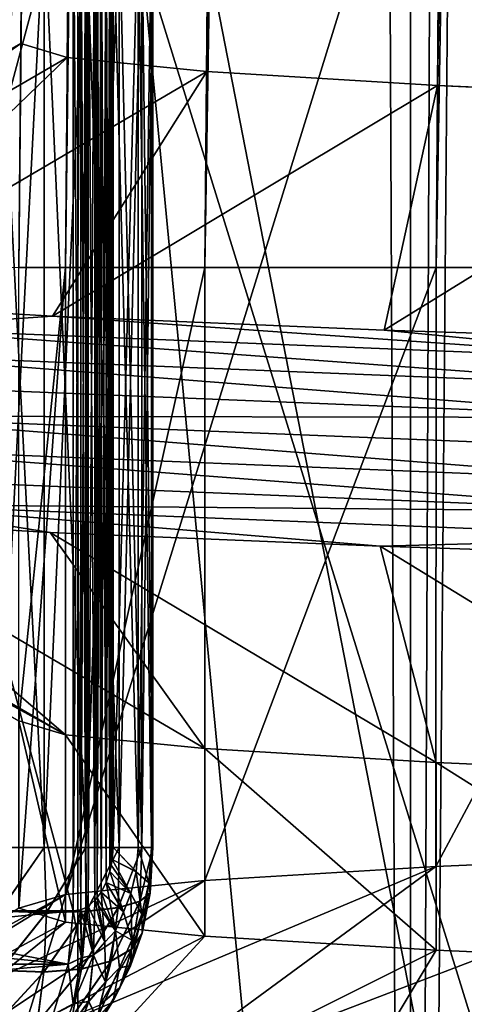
# Model space of a CAD drawing. Header units: metres. Extents: x -24 to 24, y -69 to 184.
# Tile 26 of 256: x -15.798 to -15.026, y -62.28 to -60.569. Entities that reach past the tile are written whole.
import ezdxf

# ---------------------------------------------------------------- set-up
doc = ezdxf.new("R2010")
doc.units = ezdxf.units.M
for name, color, linetype in [('14', 7, 'CONTINUOUS'), ('148', 7, 'CONTINUOUS'), ('149', 7, 'CONTINUOUS'), ('15', 7, 'CONTINUOUS'), ('150', 7, 'CONTINUOUS'), ('151', 7, 'CONTINUOUS'), ('154', 7, 'CONTINUOUS'), ('156', 7, 'CONTINUOUS'), ('168', 7, 'CONTINUOUS'), ('176', 7, 'CONTINUOUS'), ('234', 7, 'CONTINUOUS'), ('235', 7, 'CONTINUOUS'), ('236', 7, 'CONTINUOUS'), ('242', 7, 'CONTINUOUS'), ('248', 7, 'CONTINUOUS'), ('249', 7, 'CONTINUOUS'), ('367', 7, 'CONTINUOUS'), ('369', 7, 'CONTINUOUS'), ('3989', 7, 'CONTINUOUS'), ('3991', 7, 'CONTINUOUS'), ('562', 2, 'CONTINUOUS'), ('570', 2, 'CONTINUOUS')]:
    doc.layers.add(name, color=color, linetype=linetype)

msp = doc.modelspace()

# ---------------------------------------------------------------- linework, layer by layer
at = {"layer": '14'}
for points in [[(-14.764166, -63.111337, 14.077621), (-16.035476, -59.007862, 12.610453), (-16.035478, -63.111337, 12.61045)], [(-14.764164, -59.007862, 14.077623), (-16.035476, -59.007862, 12.610453), (-14.764166, -63.111337, 14.077621)]]:
    msp.add_3dface(points, dxfattribs=at)
at = {"layer": '148'}
msp.add_3dface([(-15.796604, -60.610874), (-15.8, -61), (-16.4915, -61.012072)], dxfattribs=at)
at = {"layer": '149'}
for points in [[(-16.156626, -61.060264, -3.306509), (-16.045334, -61.105173, -3.998847), (-15.741229, -61.08436, -4.91765)], [(-16.045334, -61.105173, -3.998847), (-14.602087, -61.163482, -7.760321), (-15.741229, -61.08436, -4.91765)], [(-15.741229, -61.08436, -4.91765), (-14.602087, -61.163482, -7.760321), (-15.165604, -61.108456, -6.478735)], [(-14.639447, -61.208553, -7.762991), (-16.045334, -61.105173, -3.998847), (-16.080401, -61.150353, -3.999766)], [(-14.602087, -61.163482, -7.760321), (-16.045334, -61.105173, -3.998847), (-14.639447, -61.208553, -7.762991)], [(-15.165604, -61.108456, -6.478735), (-14.602087, -61.163482, -7.760321), (-14.435612, -61.132552, -7.973875)], [(-14.678337, -61.260219, -7.736337), (-16.080401, -61.150353, -3.999766), (-16.106705, -61.202319, -3.984789)], [(-14.639447, -61.208553, -7.762991), (-16.080401, -61.150353, -3.999766), (-14.678337, -61.260219, -7.736337)], [(-14.678337, -61.260219, -7.736337), (-16.106705, -61.202319, -3.984789), (-16.112529, -61.258167, -3.993295)], [(-14.675551, -61.371791, -7.741425), (-16.112529, -61.258167, -3.993295), (-16.10592, -61.313849, -3.987582)], [(-14.678746, -61.316165, -7.752058), (-16.112529, -61.258167, -3.993295), (-14.675551, -61.371791, -7.741425)], [(-14.678746, -61.316165, -7.752058), (-14.678337, -61.260219, -7.736337), (-16.112529, -61.258167, -3.993295)], [(-14.666789, -61.423695, -7.710841), (-16.10592, -61.313849, -3.987582), (-16.087317, -61.365919, -3.971148)], [(-14.675551, -61.371791, -7.741425), (-16.10592, -61.313849, -3.987582), (-14.666789, -61.423695, -7.710841)], [(-14.666789, -61.423695, -7.710841), (-16.087317, -61.365919, -3.971148), (-16.047752, -61.411531, -3.988142)], [(-15.745114, -61.460027, -4.905197), (-16.047752, -61.411531, -3.988142), (-16.158368, -61.435994, -3.297988)], [(-15.172429, -61.48406, -6.462736), (-16.047752, -61.411531, -3.988142), (-15.745114, -61.460027, -4.905197)], [(-14.612161, -61.469682, -7.740825), (-16.047752, -61.411531, -3.988142), (-15.172429, -61.48406, -6.462736)], [(-14.612161, -61.469682, -7.740825), (-14.666789, -61.423695, -7.710841), (-16.047752, -61.411531, -3.988142)], [(-14.446112, -61.508093, -7.954836), (-14.612161, -61.469682, -7.740825), (-15.172429, -61.48406, -6.462736)]]:
    msp.add_3dface(points, dxfattribs=at)
at = {"layer": '15'}
for points in [[(-16.035453, -59.007862, -12.610482), (-14.764143, -59.007862, -14.077645), (-16.035446, -63.111337, -12.61049)], [(-16.035446, -63.111337, -12.61049), (-14.764143, -59.007862, -14.077645), (-14.764137, -63.111337, -14.077651)]]:
    msp.add_3dface(points, dxfattribs=at)
at = {"layer": '150'}
for points in [[(-16.408006, -61.411961, -1.657385), (-16.4915, -61.387928), (-15.718919, -61.811361, -1.598618)], [(-16.4915, -61.387928), (-15.8, -61.787165), (-15.718919, -61.811361, -1.598618)], [(-16.158368, -61.435994, -3.297988), (-16.408006, -61.411961, -1.657385), (-15.718919, -61.811361, -1.598618)], [(-15.476627, -61.835548, -3.180253), (-16.158368, -61.435994, -3.297988), (-15.718919, -61.811361, -1.598618)], [(-15.745114, -61.460027, -4.905197), (-16.158368, -61.435994, -3.297988), (-15.476627, -61.835548, -3.180253)], [(-15.075317, -61.85975, -4.730203), (-15.745114, -61.460027, -4.905197), (-15.476627, -61.835548, -3.180253)], [(-15.172429, -61.48406, -6.462736), (-15.745114, -61.460027, -4.905197), (-15.075317, -61.85975, -4.730203)], [(-14.519537, -61.883939, -6.230815), (-15.172429, -61.48406, -6.462736), (-15.075317, -61.85975, -4.730203)], [(-14.446112, -61.508093, -7.954836), (-15.172429, -61.48406, -6.462736), (-14.519537, -61.883939, -6.230815)]]:
    msp.add_3dface(points, dxfattribs=at)
at = {"layer": '151'}
for points in [[(-15.796604, -60.610874), (-16.4915, -61.012072), (-16.407568, -61.036168, -1.661712)], [(-15.796604, -60.610874), (-16.407568, -61.036168, -1.661712), (-15.715719, -60.635198, -1.598621)], [(-16.407568, -61.036168, -1.661712), (-16.156626, -61.060264, -3.306509), (-15.715719, -60.635198, -1.598621)], [(-15.715719, -60.635198, -1.598621), (-16.156626, -61.060264, -3.306509), (-15.473556, -60.659514, -3.180438)], [(-16.156626, -61.060264, -3.306509), (-15.741229, -61.08436, -4.91765), (-15.473556, -60.659514, -3.180438)], [(-15.473556, -60.659514, -3.180438), (-15.741229, -61.08436, -4.91765), (-15.072517, -60.683835, -4.729909)], [(-15.741229, -61.08436, -4.91765), (-15.165604, -61.108456, -6.478735), (-15.072517, -60.683835, -4.729909)], [(-15.072517, -60.683835, -4.729909), (-15.165604, -61.108456, -6.478735), (-14.516608, -60.708161, -6.231181)], [(-15.165604, -61.108456, -6.478735), (-14.435612, -61.132552, -7.973875), (-14.516608, -60.708161, -6.231181)], [(-14.519718, -62.016068, 6.230393), (-15.611578, -62.433735, 5.314904), (-15.075412, -62.040255, 4.7299)], [(-14.996586, -62.409639, 6.860903), (-15.611578, -62.433735, 5.314904), (-14.519718, -62.016068, 6.230393)], [(-15.075412, -62.040255, 4.7299), (-16.067663, -62.457831, 3.714805), (-15.476666, -62.064455, 3.180066)], [(-15.611578, -62.433735, 5.314904), (-16.067663, -62.457831, 3.714805), (-15.075412, -62.040255, 4.7299)], [(-15.476666, -62.064455, 3.180066), (-16.360198, -62.481927, 2.076893), (-15.718928, -62.08864, 1.598528)], [(-16.067663, -62.457831, 3.714805), (-16.360198, -62.481927, 2.076893), (-15.476666, -62.064455, 3.180066)], [(-15.718928, -62.08864, 1.598528), (-16.486206, -62.506023, 0.417842), (-15.8, -62.112835)], [(-16.360198, -62.481927, 2.076893), (-16.486206, -62.506023, 0.417842), (-15.718928, -62.08864, 1.598528)], [(-15.8, -62.112835), (-16.444403, -62.530119, -1.245463), (-15.71892, -62.137031, -1.59861)], [(-16.444403, -62.530119, -1.245463), (-16.235216, -62.554215, -2.896091), (-15.71892, -62.137031, -1.59861)], [(-15.71892, -62.137031, -1.59861), (-16.235216, -62.554215, -2.896091), (-15.476631, -62.161218, -3.180234)], [(-16.235216, -62.554215, -2.896091), (-15.860773, -62.578311, -4.517239), (-15.476631, -62.161218, -3.180234)], [(-15.476631, -62.161218, -3.180234), (-15.860773, -62.578311, -4.517239), (-15.075351, -62.185418, -4.730095)], [(-15.860773, -62.578311, -4.517239), (-15.324886, -62.602407, -6.092408), (-15.075351, -62.185418, -4.730095)], [(-15.075351, -62.185418, -4.730095), (-15.324886, -62.602407, -6.092408), (-14.519576, -62.209607, -6.230722)], [(-15.324886, -62.602407, -6.092408), (-14.63301, -62.626503, -7.605563), (-14.519576, -62.209607, -6.230722)]]:
    msp.add_3dface(points, dxfattribs=at)
at = {"layer": '154'}
for points in [[(-15.8, -61), (-15.796604, -60.610874), (-15.233942, -5.140339, 1.549284)], [(-15.718935, -61, 1.598459), (-15.8, -61), (-15.233942, -5.140339, 1.549284)], [(-15.233942, -5.140339, 1.549284), (-15.796604, -60.610874), (-15.31252, -5.140339)], [(-14.999131, -5.140339, 3.082102), (-15.718935, -61, 1.598459), (-15.233942, -5.140339, 1.549284)], [(-15.476573, -61, 3.180517), (-15.718935, -61, 1.598459), (-14.999131, -5.140339, 3.082102)], [(-14.610181, -5.140339, 4.584308), (-15.476573, -61, 3.180517), (-14.999131, -5.140339, 3.082102)], [(-15.0754, -61, 4.729937), (-15.476573, -61, 3.180517), (-14.610181, -5.140339, 4.584308)], [(-14.071649, -5.140339, 6.038374), (-15.0754, -61, 4.729937), (-14.610181, -5.140339, 4.584308)], [(-14.519533, -61, 6.230823), (-15.0754, -61, 4.729937), (-14.071649, -5.140339, 6.038374)]]:
    msp.add_3dface(points, dxfattribs=at)
at = {"layer": '156'}
for points in [[(-15.796604, -60.610874), (-15.715719, -60.635198, -1.598621), (-15.31252, -5.140339)], [(-15.233942, -5.140339, -1.549284), (-15.715719, -60.635198, -1.598621), (-14.999131, -5.140339, -3.082102)], [(-15.31252, -5.140339), (-15.715719, -60.635198, -1.598621), (-15.233942, -5.140339, -1.549284)], [(-15.715719, -60.635198, -1.598621), (-15.473556, -60.659514, -3.180438), (-14.999131, -5.140339, -3.082102)], [(-14.999131, -5.140339, -3.082102), (-15.473556, -60.659514, -3.180438), (-14.610181, -5.140339, -4.584308)], [(-15.473556, -60.659514, -3.180438), (-15.072517, -60.683835, -4.729909), (-14.610181, -5.140339, -4.584308)], [(-14.610181, -5.140339, -4.584308), (-15.072517, -60.683835, -4.729909), (-14.071649, -5.140339, -6.038374)], [(-15.072517, -60.683835, -4.729909), (-14.516608, -60.708161, -6.231181), (-14.071649, -5.140339, -6.038374)]]:
    msp.add_3dface(points, dxfattribs=at)
at = {"layer": '168'}
for points in [[(-16.197019, -60.282498, -9.932602), (-15.70523, -60.282498, -10.693257), (-16.197019, -62.117502, -9.932602)], [(-15.70523, -60.282498, -10.693257), (-15.70523, -62.117502, -10.693257), (-16.197019, -62.117502, -9.932602)], [(-15.692401, -60.284592, -10.712074), (-15.70523, -62.117502, -10.693257), (-15.70523, -60.282498, -10.693257)], [(-15.692324, -62.115382, -10.712188), (-15.70523, -62.117502, -10.693257), (-15.692401, -60.284592, -10.712074)], [(-15.683661, -60.288445, -10.724867), (-15.692324, -62.115382, -10.712188), (-15.692401, -60.284592, -10.712074)], [(-15.683661, -62.111555, -10.724867), (-15.692324, -62.115382, -10.712188), (-15.683661, -60.288445, -10.724867)], [(-15.679585, -60.290959, -10.730826), (-15.683661, -62.111555, -10.724867), (-15.683661, -60.288445, -10.724867)], [(-15.67951, -62.108991, -10.730935), (-15.683661, -62.111555, -10.724867), (-15.679585, -60.290959, -10.730826)], [(-15.66768, -60.301256, -10.7482), (-15.67951, -62.108991, -10.730935), (-15.679585, -60.290959, -10.730826)], [(-15.667613, -62.098671, -10.748298), (-15.67951, -62.108991, -10.730935), (-15.66768, -60.301256, -10.7482)], [(-15.66373, -60.305815, -10.753956), (-15.667613, -62.098671, -10.748298), (-15.66768, -60.301256, -10.7482)], [(-15.66373, -62.094185, -10.753956), (-15.667613, -62.098671, -10.748298), (-15.66373, -60.305815, -10.753956)], [(-15.65706, -60.315158, -10.763665), (-15.66373, -62.094185, -10.753956), (-15.66373, -60.305815, -10.753956)], [(-15.657001, -62.084749, -10.76375), (-15.66373, -62.094185, -10.753956), (-15.65706, -60.315158, -10.763665)], [(-15.648356, -60.331832, -10.776315), (-15.657001, -62.084749, -10.76375), (-15.65706, -60.315158, -10.763665)], [(-15.648417, -62.06831, -10.776226), (-15.657001, -62.084749, -10.76375), (-15.648356, -60.331832, -10.776315)], [(-15.641696, -60.351135, -10.785979), (-15.648417, -62.06831, -10.776226), (-15.648356, -60.331832, -10.776315)], [(-15.641664, -62.048745, -10.786025), (-15.648417, -62.06831, -10.776226), (-15.641696, -60.351135, -10.785979)], [(-15.639185, -60.362012, -10.78962), (-15.641664, -62.048745, -10.786025), (-15.641696, -60.351135, -10.785979)], [(-15.639185, -62.037988, -10.78962), (-15.641664, -62.048745, -10.786025), (-15.639185, -60.362012, -10.78962)], [(-15.637615, -60.371762, -10.791895), (-15.639185, -62.037988, -10.78962), (-15.639185, -60.362012, -10.78962)], [(-15.637598, -62.02811, -10.791919), (-15.639185, -62.037988, -10.78962), (-15.637615, -60.371762, -10.791895)], [(-15.636248, -60.39272, -10.793875), (-15.637598, -62.02811, -10.791919), (-15.637615, -60.371762, -10.791895)], [(-15.636248, -62.00728, -10.793875), (-15.637598, -62.02811, -10.791919), (-15.636248, -60.39272, -10.793875)]]:
    msp.add_3dface(points, dxfattribs=at)
at = {"layer": '176'}
for points in [[(-15.70523, -62.117502, 10.693257), (-16.197019, -60.282498, 9.932602), (-16.197019, -62.117502, 9.932602)], [(-15.70523, -60.282498, 10.693257), (-16.197019, -60.282498, 9.932602), (-15.70523, -62.117502, 10.693257)], [(-15.692401, -62.115408, 10.712074), (-15.70523, -60.282498, 10.693257), (-15.70523, -62.117502, 10.693257)], [(-15.692324, -60.284618, 10.712188), (-15.70523, -60.282498, 10.693257), (-15.692401, -62.115408, 10.712074)], [(-15.683661, -62.111555, 10.724867), (-15.692324, -60.284618, 10.712188), (-15.692401, -62.115408, 10.712074)], [(-15.683661, -60.288445, 10.724867), (-15.692324, -60.284618, 10.712188), (-15.683661, -62.111555, 10.724867)], [(-15.679585, -62.109041, 10.730826), (-15.683661, -60.288445, 10.724867), (-15.683661, -62.111555, 10.724867)], [(-15.67951, -60.291009, 10.730935), (-15.683661, -60.288445, 10.724867), (-15.679585, -62.109041, 10.730826)], [(-15.66768, -62.098744, 10.7482), (-15.67951, -60.291009, 10.730935), (-15.679585, -62.109041, 10.730826)], [(-15.667613, -60.301329, 10.748298), (-15.67951, -60.291009, 10.730935), (-15.66768, -62.098744, 10.7482)], [(-15.66373, -62.094185, 10.753956), (-15.667613, -60.301329, 10.748298), (-15.66768, -62.098744, 10.7482)], [(-15.66373, -60.305815, 10.753956), (-15.667613, -60.301329, 10.748298), (-15.66373, -62.094185, 10.753956)], [(-15.65706, -62.084842, 10.763665), (-15.66373, -60.305815, 10.753956), (-15.66373, -62.094185, 10.753956)], [(-15.657001, -60.315251, 10.76375), (-15.66373, -60.305815, 10.753956), (-15.65706, -62.084842, 10.763665)], [(-15.648356, -62.068168, 10.776315), (-15.657001, -60.315251, 10.76375), (-15.65706, -62.084842, 10.763665)], [(-15.648417, -60.33169, 10.776226), (-15.657001, -60.315251, 10.76375), (-15.648356, -62.068168, 10.776315)], [(-15.641696, -62.048865, 10.785979), (-15.648417, -60.33169, 10.776226), (-15.648356, -62.068168, 10.776315)], [(-15.641664, -60.351255, 10.786025), (-15.648417, -60.33169, 10.776226), (-15.641696, -62.048865, 10.785979)], [(-15.639185, -62.037988, 10.78962), (-15.641664, -60.351255, 10.786025), (-15.641696, -62.048865, 10.785979)], [(-15.639185, -60.362012, 10.78962), (-15.641664, -60.351255, 10.786025), (-15.639185, -62.037988, 10.78962)], [(-15.637615, -62.028238, 10.791895), (-15.639185, -60.362012, 10.78962), (-15.639185, -62.037988, 10.78962)], [(-15.637598, -60.37189, 10.791919), (-15.639185, -60.362012, 10.78962), (-15.637615, -62.028238, 10.791895)], [(-15.636248, -62.00728, 10.793875), (-15.637598, -60.37189, 10.791919), (-15.637615, -62.028238, 10.791895)], [(-15.636248, -60.39272, 10.793875), (-15.637598, -60.37189, 10.791919), (-15.636248, -62.00728, 10.793875)]]:
    msp.add_3dface(points, dxfattribs=at)
at = {"layer": '234'}
for points in [[(-15.714143, -62.20975, 10.699325), (-15.70523, -62.117502, 10.693257), (-16.661446, -62.209749, 9.154565)], [(-15.70523, -62.117502, 10.693257), (-16.197019, -62.117502, 9.932602), (-16.661446, -62.209749, 9.154565)], [(-16.689285, -62.297022, 9.169861), (-15.714143, -62.20975, 10.699325), (-16.661446, -62.209749, 9.154565)], [(-15.7404, -62.297024, 10.717203), (-15.714143, -62.20975, 10.699325), (-16.689285, -62.297022, 9.169861)]]:
    msp.add_3dface(points, dxfattribs=at)
at = {"layer": '235'}
for points in [[(-15.839885, -62.00728, 11.400901), (-15.755927, -62.00728, 11.361861), (-15.832162, -62.117882, 11.38496)], [(-15.832162, -62.117882, 11.38496), (-15.755927, -62.00728, 11.361861), (-15.751687, -62.120616, 11.343457)], [(-15.755927, -62.00728, 11.361861), (-15.683196, -62.007279, 11.304562), (-15.751687, -62.120616, 11.343457)], [(-15.751687, -62.120616, 11.343457), (-15.683196, -62.007279, 11.304562), (-15.682247, -62.118625, 11.285315)], [(-15.683196, -62.007279, 11.304562), (-15.625586, -62.007279, 11.232075), (-15.682247, -62.118625, 11.285315)], [(-15.682247, -62.118625, 11.285315), (-15.625586, -62.007279, 11.232075), (-15.627405, -62.112011, 11.213516)], [(-15.636248, -62.00728, 10.793875), (-15.637615, -62.028238, 10.791895), (-15.596333, -62.049219, 10.869775)], [(-15.592837, -62.007279, 10.875606), (-15.636248, -62.00728, 10.793875), (-15.596333, -62.049219, 10.869775)], [(-15.627405, -62.112011, 11.213516), (-15.586186, -62.007279, 11.148284), (-15.589973, -62.101112, 11.131744)], [(-15.625586, -62.007279, 11.232075), (-15.586186, -62.007279, 11.148284), (-15.627405, -62.112011, 11.213516)], [(-15.574028, -62.06889, 10.95535), (-15.592837, -62.007279, 10.875606), (-15.596333, -62.049219, 10.869775)], [(-15.569368, -62.007279, 10.96514), (-15.592837, -62.007279, 10.875606), (-15.574028, -62.06889, 10.95535)], [(-15.589973, -62.101112, 11.131744), (-15.567108, -62.007279, 11.057686), (-15.571871, -62.086488, 11.044191)], [(-15.586186, -62.007279, 11.148284), (-15.567108, -62.007279, 11.057686), (-15.589973, -62.101112, 11.131744)], [(-15.571871, -62.086488, 11.044191), (-15.569368, -62.007279, 10.96514), (-15.574028, -62.06889, 10.95535)], [(-15.567108, -62.007279, 11.057686), (-15.569368, -62.007279, 10.96514), (-15.571871, -62.086488, 11.044191)], [(-15.639185, -62.037988, 10.78962), (-15.641696, -62.048865, 10.785979), (-15.605144, -62.087177, 10.855937)], [(-15.637615, -62.028238, 10.791895), (-15.639185, -62.037988, 10.78962), (-15.605144, -62.087177, 10.855937)], [(-15.596333, -62.049219, 10.869775), (-15.637615, -62.028238, 10.791895), (-15.605144, -62.087177, 10.855937)], [(-15.641696, -62.048865, 10.785979), (-15.648356, -62.068168, 10.776315), (-15.618074, -62.119342, 10.835901)], [(-15.605144, -62.087177, 10.855937), (-15.641696, -62.048865, 10.785979), (-15.618074, -62.119342, 10.835901)], [(-15.586141, -62.123442, 10.933528), (-15.596333, -62.049219, 10.869775), (-15.605144, -62.087177, 10.855937)], [(-15.574028, -62.06889, 10.95535), (-15.596333, -62.049219, 10.869775), (-15.586141, -62.123442, 10.933528)], [(-15.648356, -62.068168, 10.776315), (-15.65706, -62.084842, 10.763665), (-15.632061, -62.152257, 10.817932)], [(-15.618074, -62.119342, 10.835901), (-15.648356, -62.068168, 10.776315), (-15.632061, -62.152257, 10.817932)], [(-15.585656, -62.15613, 11.014941), (-15.574028, -62.06889, 10.95535), (-15.586141, -62.123442, 10.933528)], [(-15.571871, -62.086488, 11.044191), (-15.574028, -62.06889, 10.95535), (-15.585656, -62.15613, 11.014941)], [(-15.65706, -62.084842, 10.763665), (-15.66373, -62.094185, 10.753956), (-15.650715, -62.171552, 10.788945)], [(-15.632061, -62.152257, 10.817932), (-15.65706, -62.084842, 10.763665), (-15.650715, -62.171552, 10.788945)], [(-15.60372, -62.168251, 10.902893), (-15.605144, -62.087177, 10.855937), (-15.618074, -62.119342, 10.835901)], [(-15.586141, -62.123442, 10.933528), (-15.605144, -62.087177, 10.855937), (-15.60372, -62.168251, 10.902893)], [(-15.603712, -62.183667, 11.09626), (-15.571871, -62.086488, 11.044191), (-15.585656, -62.15613, 11.014941)], [(-15.589973, -62.101112, 11.131744), (-15.571871, -62.086488, 11.044191), (-15.603712, -62.183667, 11.09626)], [(-15.670271, -62.194079, 10.76291), (-15.679585, -62.109041, 10.730826), (-15.69128, -62.198981, 10.729905)], [(-15.679585, -62.109041, 10.730826), (-15.683661, -62.111555, 10.724867), (-15.69128, -62.198981, 10.729905)], [(-15.66768, -62.098744, 10.7482), (-15.679585, -62.109041, 10.730826), (-15.670271, -62.194079, 10.76291)], [(-15.650715, -62.171552, 10.788945), (-15.66768, -62.098744, 10.7482), (-15.670271, -62.194079, 10.76291)], [(-15.66373, -62.094185, 10.753956), (-15.66768, -62.098744, 10.7482), (-15.650715, -62.171552, 10.788945)], [(-15.639441, -62.204729, 11.173572), (-15.589973, -62.101112, 11.131744), (-15.603712, -62.183667, 11.09626)], [(-15.627405, -62.112011, 11.213516), (-15.589973, -62.101112, 11.131744), (-15.639441, -62.204729, 11.173572)], [(-15.832162, -62.117882, 11.38496), (-15.751687, -62.120616, 11.343457), (-15.831756, -62.220766, 11.34629)], [(-15.831756, -62.220766, 11.34629), (-15.751687, -62.120616, 11.343457), (-15.756273, -62.223736, 11.301668)], [(-15.756273, -62.223736, 11.301668), (-15.682247, -62.118625, 11.285315), (-15.691124, -62.218304, 11.243157)], [(-15.751687, -62.120616, 11.343457), (-15.682247, -62.118625, 11.285315), (-15.756273, -62.223736, 11.301668)], [(-15.692401, -62.115408, 10.712074), (-15.714143, -62.20975, 10.699325), (-15.69128, -62.198981, 10.729905)], [(-15.692401, -62.115408, 10.712074), (-15.70523, -62.117502, 10.693257), (-15.714143, -62.20975, 10.699325)], [(-15.683661, -62.111555, 10.724867), (-15.692401, -62.115408, 10.712074), (-15.69128, -62.198981, 10.729905)], [(-15.691124, -62.218304, 11.243157), (-15.627405, -62.112011, 11.213516), (-15.639441, -62.204729, 11.173572)], [(-15.682247, -62.118625, 11.285315), (-15.627405, -62.112011, 11.213516), (-15.691124, -62.218304, 11.243157)], [(-15.60372, -62.168251, 10.902893), (-15.618074, -62.119342, 10.835901), (-15.632061, -62.152257, 10.817932)], [(-15.60593, -62.212729, 10.974326), (-15.586141, -62.123442, 10.933528), (-15.60372, -62.168251, 10.902893)], [(-15.585656, -62.15613, 11.014941), (-15.586141, -62.123442, 10.933528), (-15.60593, -62.212729, 10.974326)], [(-15.649441, -62.241039, 10.838124), (-15.632061, -62.152257, 10.817932), (-15.650715, -62.171552, 10.788945)], [(-15.624974, -62.216138, 10.881045), (-15.632061, -62.152257, 10.817932), (-15.649441, -62.241039, 10.838124)], [(-15.624974, -62.216138, 10.881045), (-15.60372, -62.168251, 10.902893), (-15.632061, -62.152257, 10.817932)], [(-15.624605, -62.250806, 11.047037), (-15.585656, -62.15613, 11.014941), (-15.60593, -62.212729, 10.974326)], [(-15.603712, -62.183667, 11.09626), (-15.585656, -62.15613, 11.014941), (-15.624605, -62.250806, 11.047037)], [(-15.649441, -62.241039, 10.838124), (-15.650715, -62.171552, 10.788945), (-15.670271, -62.194079, 10.76291)], [(-15.60593, -62.212729, 10.974326), (-15.60372, -62.168251, 10.902893), (-15.624974, -62.216138, 10.881045)], [(-15.705382, -62.27877, 10.757072), (-15.670271, -62.194079, 10.76291), (-15.69128, -62.198981, 10.729905)], [(-15.67866, -62.274676, 10.80511), (-15.670271, -62.194079, 10.76291), (-15.705382, -62.27877, 10.757072)], [(-15.67866, -62.274676, 10.80511), (-15.649441, -62.241039, 10.838124), (-15.670271, -62.194079, 10.76291)], [(-15.658919, -62.280796, 11.117806), (-15.603712, -62.183667, 11.09626), (-15.624605, -62.250806, 11.047037)], [(-15.639441, -62.204729, 11.173572), (-15.603712, -62.183667, 11.09626), (-15.658919, -62.280796, 11.117806)], [(-15.714143, -62.20975, 10.699325), (-15.7404, -62.297024, 10.717203), (-15.705382, -62.27877, 10.757072)], [(-15.714143, -62.20975, 10.699325), (-15.705382, -62.27877, 10.757072), (-15.69128, -62.198981, 10.729905)], [(-15.707352, -62.301371, 11.183499), (-15.639441, -62.204729, 11.173572), (-15.658919, -62.280796, 11.117806)], [(-15.691124, -62.218304, 11.243157), (-15.639441, -62.204729, 11.173572), (-15.707352, -62.301371, 11.183499)], [(-15.636233, -62.273367, 10.949691), (-15.60593, -62.212729, 10.974326), (-15.624974, -62.216138, 10.881045)], [(-15.624605, -62.250806, 11.047037), (-15.60593, -62.212729, 10.974326), (-15.636233, -62.273367, 10.949691)], [(-15.831756, -62.220766, 11.34629), (-15.756273, -62.223736, 11.301668), (-15.837467, -62.31109, 11.28838)], [(-15.837467, -62.31109, 11.28838), (-15.756273, -62.223736, 11.301668), (-15.767759, -62.31162, 11.241209)], [(-15.767759, -62.31162, 11.241209), (-15.691124, -62.218304, 11.243157), (-15.707352, -62.301371, 11.183499)], [(-15.756273, -62.223736, 11.301668), (-15.691124, -62.218304, 11.243157), (-15.767759, -62.31162, 11.241209)], [(-15.663935, -62.304081, 10.893478), (-15.624974, -62.216138, 10.881045), (-15.649441, -62.241039, 10.838124)], [(-15.636233, -62.273367, 10.949691), (-15.624974, -62.216138, 10.881045), (-15.663935, -62.304081, 10.893478)], [(-15.663935, -62.304081, 10.893478), (-15.649441, -62.241039, 10.838124), (-15.67866, -62.274676, 10.80511)], [(-15.665269, -62.321041, 11.020389), (-15.624605, -62.250806, 11.047037), (-15.636233, -62.273367, 10.949691)], [(-15.658919, -62.280796, 11.117806), (-15.624605, -62.250806, 11.047037), (-15.665269, -62.321041, 11.020389)], [(-15.7404, -62.297024, 10.717203), (-15.733964, -62.351104, 10.792484), (-15.705382, -62.27877, 10.757072)], [(-15.733964, -62.351104, 10.792484), (-15.67866, -62.274676, 10.80511), (-15.705382, -62.27877, 10.757072)], [(-15.704319, -62.346632, 10.855221), (-15.67866, -62.274676, 10.80511), (-15.733964, -62.351104, 10.792484)], [(-15.704319, -62.346632, 10.855221), (-15.663935, -62.304081, 10.893478), (-15.67866, -62.274676, 10.80511)], [(-15.693542, -62.357823, 10.9525), (-15.636233, -62.273367, 10.949691), (-15.663935, -62.304081, 10.893478)], [(-15.665269, -62.321041, 11.020389), (-15.636233, -62.273367, 10.949691), (-15.693542, -62.357823, 10.9525)]]:
    msp.add_3dface(points, dxfattribs=at)
at = {"layer": '236'}
for points in [[(-15.755928, -60.39272, 11.361861), (-15.839885, -62.00728, 11.400901), (-15.839885, -60.39272, 11.400901)], [(-15.755927, -62.00728, 11.361861), (-15.839885, -62.00728, 11.400901), (-15.755928, -60.39272, 11.361861)], [(-15.683196, -60.39272, 11.304562), (-15.755927, -62.00728, 11.361861), (-15.755928, -60.39272, 11.361861)], [(-15.683196, -62.007279, 11.304562), (-15.755927, -62.00728, 11.361861), (-15.683196, -60.39272, 11.304562)], [(-15.625586, -60.39272, 11.232075), (-15.683196, -62.007279, 11.304562), (-15.683196, -60.39272, 11.304562)], [(-15.625586, -62.007279, 11.232075), (-15.683196, -62.007279, 11.304562), (-15.625586, -60.39272, 11.232075)], [(-15.636248, -60.39272, 10.793875), (-15.592837, -62.007279, 10.875606), (-15.592837, -60.39272, 10.875606)], [(-15.636248, -60.39272, 10.793875), (-15.636248, -62.00728, 10.793875), (-15.592837, -62.007279, 10.875606)], [(-15.586186, -60.39272, 11.148285), (-15.625586, -62.007279, 11.232075), (-15.625586, -60.39272, 11.232075)], [(-15.586186, -62.007279, 11.148284), (-15.625586, -62.007279, 11.232075), (-15.586186, -60.39272, 11.148285)], [(-15.592837, -60.39272, 10.875606), (-15.569368, -62.007279, 10.96514), (-15.569368, -60.39272, 10.96514)], [(-15.592837, -62.007279, 10.875606), (-15.569368, -62.007279, 10.96514), (-15.592837, -60.39272, 10.875606)], [(-15.567108, -60.39272, 11.057686), (-15.586186, -62.007279, 11.148284), (-15.586186, -60.39272, 11.148285)], [(-15.567108, -62.007279, 11.057686), (-15.586186, -62.007279, 11.148284), (-15.567108, -60.39272, 11.057686)], [(-15.569368, -60.39272, 10.96514), (-15.567108, -62.007279, 11.057686), (-15.567108, -60.39272, 11.057686)], [(-15.569368, -62.007279, 10.96514), (-15.567108, -62.007279, 11.057686), (-15.569368, -60.39272, 10.96514)]]:
    msp.add_3dface(points, dxfattribs=at)
at = {"layer": '242'}
for points in [[(-16.661445, -62.209749, -9.154567), (-16.651995, -62.117502, -9.149375), (-15.714142, -62.20975, -10.699326)], [(-16.651995, -62.117502, -9.149375), (-16.197019, -62.117502, -9.932602), (-15.714142, -62.20975, -10.699326)], [(-16.197019, -62.117502, -9.932602), (-15.70523, -62.117502, -10.693257), (-15.714142, -62.20975, -10.699326)], [(-16.689284, -62.297022, -9.169863), (-16.661445, -62.209749, -9.154567), (-15.714142, -62.20975, -10.699326)], [(-15.740399, -62.297024, -10.717204), (-16.689284, -62.297022, -9.169863), (-15.714142, -62.20975, -10.699326)]]:
    msp.add_3dface(points, dxfattribs=at)
at = {"layer": '248'}
for points in [[(-15.755928, -62.00728, -11.361861), (-15.839885, -60.39272, -11.400901), (-15.839885, -62.00728, -11.400901)], [(-15.755927, -60.39272, -11.361861), (-15.839885, -60.39272, -11.400901), (-15.755928, -62.00728, -11.361861)], [(-15.683196, -62.00728, -11.304562), (-15.755927, -60.39272, -11.361861), (-15.755928, -62.00728, -11.361861)], [(-15.683196, -60.392721, -11.304562), (-15.755927, -60.39272, -11.361861), (-15.683196, -62.00728, -11.304562)], [(-15.625586, -62.00728, -11.232075), (-15.683196, -60.392721, -11.304562), (-15.683196, -62.00728, -11.304562)], [(-15.625586, -60.392721, -11.232075), (-15.683196, -60.392721, -11.304562), (-15.625586, -62.00728, -11.232075)], [(-15.636248, -62.00728, -10.793875), (-15.636248, -60.39272, -10.793875), (-15.592837, -60.392721, -10.875606)], [(-15.636248, -62.00728, -10.793875), (-15.592837, -60.392721, -10.875606), (-15.592837, -62.00728, -10.875606)], [(-15.586186, -62.00728, -11.148285), (-15.625586, -60.392721, -11.232075), (-15.625586, -62.00728, -11.232075)], [(-15.586186, -60.392721, -11.148284), (-15.625586, -60.392721, -11.232075), (-15.586186, -62.00728, -11.148285)], [(-15.592837, -62.00728, -10.875606), (-15.569368, -60.392721, -10.96514), (-15.569368, -62.00728, -10.96514)], [(-15.592837, -60.392721, -10.875606), (-15.569368, -60.392721, -10.96514), (-15.592837, -62.00728, -10.875606)], [(-15.567108, -62.00728, -11.057686), (-15.586186, -60.392721, -11.148284), (-15.586186, -62.00728, -11.148285)], [(-15.567108, -60.392721, -11.057686), (-15.586186, -60.392721, -11.148284), (-15.567108, -62.00728, -11.057686)], [(-15.569368, -62.00728, -10.96514), (-15.567108, -60.392721, -11.057686), (-15.567108, -62.00728, -11.057686)], [(-15.569368, -60.392721, -10.96514), (-15.567108, -60.392721, -11.057686), (-15.569368, -62.00728, -10.96514)]]:
    msp.add_3dface(points, dxfattribs=at)
at = {"layer": '249'}
for points in [[(-15.755928, -62.00728, -11.361861), (-15.839885, -62.00728, -11.400901), (-15.832165, -62.117238, -11.385118)], [(-15.755928, -62.00728, -11.361861), (-15.832165, -62.117238, -11.385118), (-15.751668, -62.119962, -11.34363)], [(-15.683196, -62.00728, -11.304562), (-15.755928, -62.00728, -11.361861), (-15.751668, -62.119962, -11.34363)], [(-15.683196, -62.00728, -11.304562), (-15.751668, -62.119962, -11.34363), (-15.68221, -62.117986, -11.285491)], [(-15.625586, -62.00728, -11.232075), (-15.683196, -62.00728, -11.304562), (-15.68221, -62.117986, -11.285491)], [(-15.625586, -62.00728, -11.232075), (-15.68221, -62.117986, -11.285491), (-15.627354, -62.111412, -11.213685)], [(-15.637598, -62.02811, -10.791919), (-15.636248, -62.00728, -10.793875), (-15.596296, -62.048976, -10.869833)], [(-15.636248, -62.00728, -10.793875), (-15.592837, -62.00728, -10.875606), (-15.596296, -62.048976, -10.869833)], [(-15.586186, -62.00728, -11.148285), (-15.627354, -62.111412, -11.213685), (-15.589915, -62.100576, -11.131894)], [(-15.586186, -62.00728, -11.148285), (-15.625586, -62.00728, -11.232075), (-15.627354, -62.111412, -11.213685)], [(-15.592837, -62.00728, -10.875606), (-15.573977, -62.068537, -10.955442), (-15.596296, -62.048976, -10.869833)], [(-15.592837, -62.00728, -10.875606), (-15.569368, -62.00728, -10.96514), (-15.573977, -62.068537, -10.955442)], [(-15.567108, -62.00728, -11.057686), (-15.589915, -62.100576, -11.131894), (-15.571813, -62.086036, -11.044315)], [(-15.567108, -62.00728, -11.057686), (-15.586186, -62.00728, -11.148285), (-15.589915, -62.100576, -11.131894)], [(-15.569368, -62.00728, -10.96514), (-15.571813, -62.086036, -11.044315), (-15.573977, -62.068537, -10.955442)], [(-15.569368, -62.00728, -10.96514), (-15.567108, -62.00728, -11.057686), (-15.571813, -62.086036, -11.044315)], [(-15.641664, -62.048745, -10.786025), (-15.637598, -62.02811, -10.791919), (-15.605078, -62.086964, -10.856039)], [(-15.641664, -62.048745, -10.786025), (-15.639185, -62.037988, -10.78962), (-15.637598, -62.02811, -10.791919)], [(-15.605078, -62.086964, -10.856039), (-15.637598, -62.02811, -10.791919), (-15.596296, -62.048976, -10.869833)], [(-15.648417, -62.06831, -10.776226), (-15.641664, -62.048745, -10.786025), (-15.605078, -62.086964, -10.856039)], [(-15.58605, -62.123141, -10.933686), (-15.605078, -62.086964, -10.856039), (-15.596296, -62.048976, -10.869833)], [(-15.573977, -62.068537, -10.955442), (-15.58605, -62.123141, -10.933686), (-15.596296, -62.048976, -10.869833)], [(-15.657001, -62.084749, -10.76375), (-15.648417, -62.06831, -10.776226), (-15.617986, -62.119168, -10.836036)], [(-15.617986, -62.119168, -10.836036), (-15.648417, -62.06831, -10.776226), (-15.605078, -62.086964, -10.856039)], [(-15.585551, -62.155747, -11.015151), (-15.58605, -62.123141, -10.933686), (-15.573977, -62.068537, -10.955442)], [(-15.571813, -62.086036, -11.044315), (-15.585551, -62.155747, -11.015151), (-15.573977, -62.068537, -10.955442)], [(-15.66373, -62.094185, -10.753956), (-15.657001, -62.084749, -10.76375), (-15.631954, -62.152119, -10.818099)], [(-15.631954, -62.152119, -10.818099), (-15.657001, -62.084749, -10.76375), (-15.617986, -62.119168, -10.836036)], [(-15.603602, -62.168014, -10.903096), (-15.617986, -62.119168, -10.836036), (-15.605078, -62.086964, -10.856039)], [(-15.58605, -62.123141, -10.933686), (-15.603602, -62.168014, -10.903096), (-15.605078, -62.086964, -10.856039)], [(-15.589915, -62.100576, -11.131894), (-15.603604, -62.183213, -11.096513), (-15.571813, -62.086036, -11.044315)], [(-15.603604, -62.183213, -11.096513), (-15.585551, -62.155747, -11.015151), (-15.571813, -62.086036, -11.044315)], [(-15.683661, -62.111555, -10.724867), (-15.67951, -62.108991, -10.730935), (-15.670145, -62.194028, -10.763107)], [(-15.67951, -62.108991, -10.730935), (-15.667613, -62.098671, -10.748298), (-15.650599, -62.171458, -10.789125)], [(-15.670145, -62.194028, -10.763107), (-15.67951, -62.108991, -10.730935), (-15.650599, -62.171458, -10.789125)], [(-15.667613, -62.098671, -10.748298), (-15.66373, -62.094185, -10.753956), (-15.631954, -62.152119, -10.818099)], [(-15.650599, -62.171458, -10.789125), (-15.667613, -62.098671, -10.748298), (-15.631954, -62.152119, -10.818099)], [(-15.627354, -62.111412, -11.213685), (-15.63934, -62.204218, -11.173857), (-15.589915, -62.100576, -11.131894)], [(-15.63934, -62.204218, -11.173857), (-15.603604, -62.183213, -11.096513), (-15.589915, -62.100576, -11.131894)], [(-15.832165, -62.117238, -11.385118), (-15.831728, -62.220183, -11.346578), (-15.751668, -62.119962, -11.34363)], [(-15.831728, -62.220183, -11.346578), (-15.756215, -62.223159, -11.301973), (-15.751668, -62.119962, -11.34363)], [(-15.751668, -62.119962, -11.34363), (-15.756215, -62.223159, -11.301973), (-15.68221, -62.117986, -11.285491)], [(-15.756215, -62.223159, -11.301973), (-15.69104, -62.21775, -11.243461), (-15.68221, -62.117986, -11.285491)], [(-15.714142, -62.20975, -10.699326), (-15.70523, -62.117502, -10.693257), (-15.691154, -62.198973, -10.730102)], [(-15.70523, -62.117502, -10.693257), (-15.692324, -62.115382, -10.712188), (-15.691154, -62.198973, -10.730102)], [(-15.692324, -62.115382, -10.712188), (-15.683661, -62.111555, -10.724867), (-15.670145, -62.194028, -10.763107)], [(-15.691154, -62.198973, -10.730102), (-15.692324, -62.115382, -10.712188), (-15.670145, -62.194028, -10.763107)], [(-15.68221, -62.117986, -11.285491), (-15.69104, -62.21775, -11.243461), (-15.627354, -62.111412, -11.213685)], [(-15.69104, -62.21775, -11.243461), (-15.63934, -62.204218, -11.173857), (-15.627354, -62.111412, -11.213685)], [(-15.603602, -62.168014, -10.903096), (-15.631954, -62.152119, -10.818099), (-15.617986, -62.119168, -10.836036)], [(-15.585551, -62.155747, -11.015151), (-15.605794, -62.212431, -10.974594), (-15.58605, -62.123141, -10.933686)], [(-15.605794, -62.212431, -10.974594), (-15.603602, -62.168014, -10.903096), (-15.58605, -62.123141, -10.933686)], [(-15.64929, -62.240923, -10.838388), (-15.650599, -62.171458, -10.789125), (-15.631954, -62.152119, -10.818099)], [(-15.624832, -62.215954, -10.881294), (-15.64929, -62.240923, -10.838388), (-15.631954, -62.152119, -10.818099)], [(-15.624832, -62.215954, -10.881294), (-15.631954, -62.152119, -10.818099), (-15.603602, -62.168014, -10.903096)], [(-15.603604, -62.183213, -11.096513), (-15.624463, -62.250453, -11.047361), (-15.585551, -62.155747, -11.015151)], [(-15.624463, -62.250453, -11.047361), (-15.605794, -62.212431, -10.974594), (-15.585551, -62.155747, -11.015151)], [(-15.64929, -62.240923, -10.838388), (-15.670145, -62.194028, -10.763107), (-15.650599, -62.171458, -10.789125)], [(-15.605794, -62.212431, -10.974594), (-15.624832, -62.215954, -10.881294), (-15.603602, -62.168014, -10.903096)], [(-15.678499, -62.27462, -10.805401), (-15.705223, -62.278776, -10.757356), (-15.670145, -62.194028, -10.763107)], [(-15.705223, -62.278776, -10.757356), (-15.691154, -62.198973, -10.730102), (-15.670145, -62.194028, -10.763107)], [(-15.678499, -62.27462, -10.805401), (-15.670145, -62.194028, -10.763107), (-15.64929, -62.240923, -10.838388)], [(-15.63934, -62.204218, -11.173857), (-15.658784, -62.280394, -11.118174), (-15.603604, -62.183213, -11.096513)], [(-15.658784, -62.280394, -11.118174), (-15.624463, -62.250453, -11.047361), (-15.603604, -62.183213, -11.096513)], [(-15.740399, -62.297024, -10.717204), (-15.714142, -62.20975, -10.699326), (-15.705223, -62.278776, -10.757356)], [(-15.705223, -62.278776, -10.757356), (-15.714142, -62.20975, -10.699326), (-15.691154, -62.198973, -10.730102)], [(-15.69104, -62.21775, -11.243461), (-15.707235, -62.300928, -11.183896), (-15.63934, -62.204218, -11.173857)], [(-15.707235, -62.300928, -11.183896), (-15.658784, -62.280394, -11.118174), (-15.63934, -62.204218, -11.173857)], [(-15.624463, -62.250453, -11.047361), (-15.636073, -62.273138, -10.950018), (-15.605794, -62.212431, -10.974594)], [(-15.636073, -62.273138, -10.950018), (-15.624832, -62.215954, -10.881294), (-15.605794, -62.212431, -10.974594)], [(-15.831728, -62.220183, -11.346578), (-15.837413, -62.310594, -11.288775), (-15.756215, -62.223159, -11.301973)], [(-15.837413, -62.310594, -11.288775), (-15.76767, -62.311146, -11.241616), (-15.756215, -62.223159, -11.301973)], [(-15.756215, -62.223159, -11.301973), (-15.76767, -62.311146, -11.241616), (-15.69104, -62.21775, -11.243461)], [(-15.76767, -62.311146, -11.241616), (-15.707235, -62.300928, -11.183896), (-15.69104, -62.21775, -11.243461)], [(-15.636073, -62.273138, -10.950018), (-15.663765, -62.303941, -10.893823), (-15.624832, -62.215954, -10.881294)], [(-15.663765, -62.303941, -10.893823), (-15.64929, -62.240923, -10.838388), (-15.624832, -62.215954, -10.881294)], [(-15.663765, -62.303941, -10.893823), (-15.678499, -62.27462, -10.805401), (-15.64929, -62.240923, -10.838388)], [(-15.658784, -62.280394, -11.118174), (-15.665106, -62.320769, -11.020784), (-15.624463, -62.250453, -11.047361)], [(-15.665106, -62.320769, -11.020784), (-15.636073, -62.273138, -10.950018), (-15.624463, -62.250453, -11.047361)], [(-15.733787, -62.351115, -10.792854), (-15.740399, -62.297024, -10.717204), (-15.705223, -62.278776, -10.757356)], [(-15.704141, -62.346565, -10.855601), (-15.733787, -62.351115, -10.792854), (-15.678499, -62.27462, -10.805401)], [(-15.733787, -62.351115, -10.792854), (-15.705223, -62.278776, -10.757356), (-15.678499, -62.27462, -10.805401)], [(-15.704141, -62.346565, -10.855601), (-15.678499, -62.27462, -10.805401), (-15.663765, -62.303941, -10.893823)], [(-15.665106, -62.320769, -11.020784), (-15.693368, -62.357654, -10.952917), (-15.636073, -62.273138, -10.950018)], [(-15.693368, -62.357654, -10.952917), (-15.663765, -62.303941, -10.893823), (-15.636073, -62.273138, -10.950018)]]:
    msp.add_3dface(points, dxfattribs=at)
at = {"layer": '367'}
for points in [[(-15.119628, 145.2, -18.959413), (-16.758269, -68.3, -17.527775), (-16.758269, 145.2, -17.527775)], [(-15.119628, -68.3, -18.959413), (-16.758269, -68.3, -17.527775), (-15.119628, 145.2, -18.959413)], [(-13.359252, 145.2, -20.238401), (-15.119628, -68.3, -18.959413), (-15.119628, 145.2, -18.959413)], [(-13.359252, -68.3, -20.238401), (-15.119628, -68.3, -18.959413), (-13.359252, 145.2, -20.238401)]]:
    msp.add_3dface(points, dxfattribs=at)
at = {"layer": '369'}
for points in [[(-16.877375, 70.528136, 17.413119), (-16.758269, -68.3, 17.527775), (-15.75032, 69.513851, 18.438815)], [(-16.758269, -68.3, 17.527775), (-15.119628, -68.3, 18.959413), (-15.75032, 69.513851, 18.438815)], [(-15.75032, 69.513851, 18.438815), (-15.119628, -68.3, 18.959413), (-14.535493, 68.627185, 19.410872)], [(-15.119628, -68.3, 18.959413), (-13.359252, -68.3, 20.238401), (-14.535493, 68.627185, 19.410872)]]:
    msp.add_3dface(points, dxfattribs=at)
at = {"layer": '3989'}
for points in [[(-15.8, -61.787165), (-15.8, -61), (-15.718935, -61, 1.598459)], [(-15.718928, -62.08864, 1.598528), (-15.8, -62.112835), (-15.718935, -61, 1.598459)], [(-15.8, -62.112835), (-15.8, -61.787165), (-15.718935, -61, 1.598459)], [(-15.718928, -62.08864, 1.598528), (-15.718935, -61, 1.598459), (-15.476573, -61, 3.180517)], [(-15.476666, -62.064455, 3.180066), (-15.718928, -62.08864, 1.598528), (-15.476573, -61, 3.180517)], [(-15.476666, -62.064455, 3.180066), (-15.476573, -61, 3.180517), (-15.0754, -61, 4.729937)], [(-15.075412, -62.040255, 4.7299), (-15.476666, -62.064455, 3.180066), (-15.0754, -61, 4.729937)], [(-15.075412, -62.040255, 4.7299), (-15.0754, -61, 4.729937), (-14.519533, -61, 6.230823)], [(-14.519718, -62.016068, 6.230393), (-15.075412, -62.040255, 4.7299), (-14.519533, -61, 6.230823)]]:
    msp.add_3dface(points, dxfattribs=at)
at = {"layer": '3991'}
for points in [[(-15.718919, -61.811361, -1.598618), (-15.8, -61.787165), (-15.71892, -62.137031, -1.59861)], [(-15.8, -61.787165), (-15.8, -62.112835), (-15.71892, -62.137031, -1.59861)], [(-15.718919, -61.811361, -1.598618), (-15.71892, -62.137031, -1.59861), (-15.476631, -62.161218, -3.180234)], [(-15.476627, -61.835548, -3.180253), (-15.718919, -61.811361, -1.598618), (-15.476631, -62.161218, -3.180234)], [(-15.476627, -61.835548, -3.180253), (-15.476631, -62.161218, -3.180234), (-15.075351, -62.185418, -4.730095)], [(-15.075317, -61.85975, -4.730203), (-15.476627, -61.835548, -3.180253), (-15.075351, -62.185418, -4.730095)], [(-15.075317, -61.85975, -4.730203), (-15.075351, -62.185418, -4.730095), (-14.519576, -62.209607, -6.230722)], [(-14.519537, -61.883939, -6.230815), (-15.075317, -61.85975, -4.730203), (-14.519576, -62.209607, -6.230722)]]:
    msp.add_3dface(points, dxfattribs=at)
at = {"layer": '562'}
for points in [[(-15.697156, -67.8, -17.218865), (-17.218875, -59.3, -15.697141), (-16.475613, -67.8, -16.475563)], [(-15.697163, -59.3, -17.218857), (-17.218875, -59.3, -15.697141), (-15.697156, -67.8, -17.218865)], [(-14.885065, -67.8, -17.925536), (-15.697163, -59.3, -17.218857), (-15.697156, -67.8, -17.218865)], [(-14.041472, -67.8, -18.593737), (-15.697163, -59.3, -17.218857), (-14.885065, -67.8, -17.925536)], [(-14.04146, -59.3, -18.593747), (-15.697163, -59.3, -17.218857), (-14.041472, -67.8, -18.593737)]]:
    msp.add_3dface(points, dxfattribs=at)
at = {"layer": '570'}
for points in [[(-17.218875, -59.3, 15.697141), (-15.697163, -59.3, 17.218857), (-17.218872, -67.8, 15.697147)], [(-17.218872, -67.8, 15.697147), (-15.697163, -59.3, 17.218857), (-16.475613, -67.8, 16.475563)], [(-16.475613, -67.8, 16.475563), (-15.697163, -59.3, 17.218857), (-15.697156, -67.8, 17.218865)], [(-15.697163, -59.3, 17.218857), (-14.04146, -59.3, 18.593747), (-15.697156, -67.8, 17.218865)], [(-15.697156, -67.8, 17.218865), (-14.04146, -59.3, 18.593747), (-14.885065, -67.8, 17.925536)]]:
    msp.add_3dface(points, dxfattribs=at)

doc.saveas('drawing.dxf')
